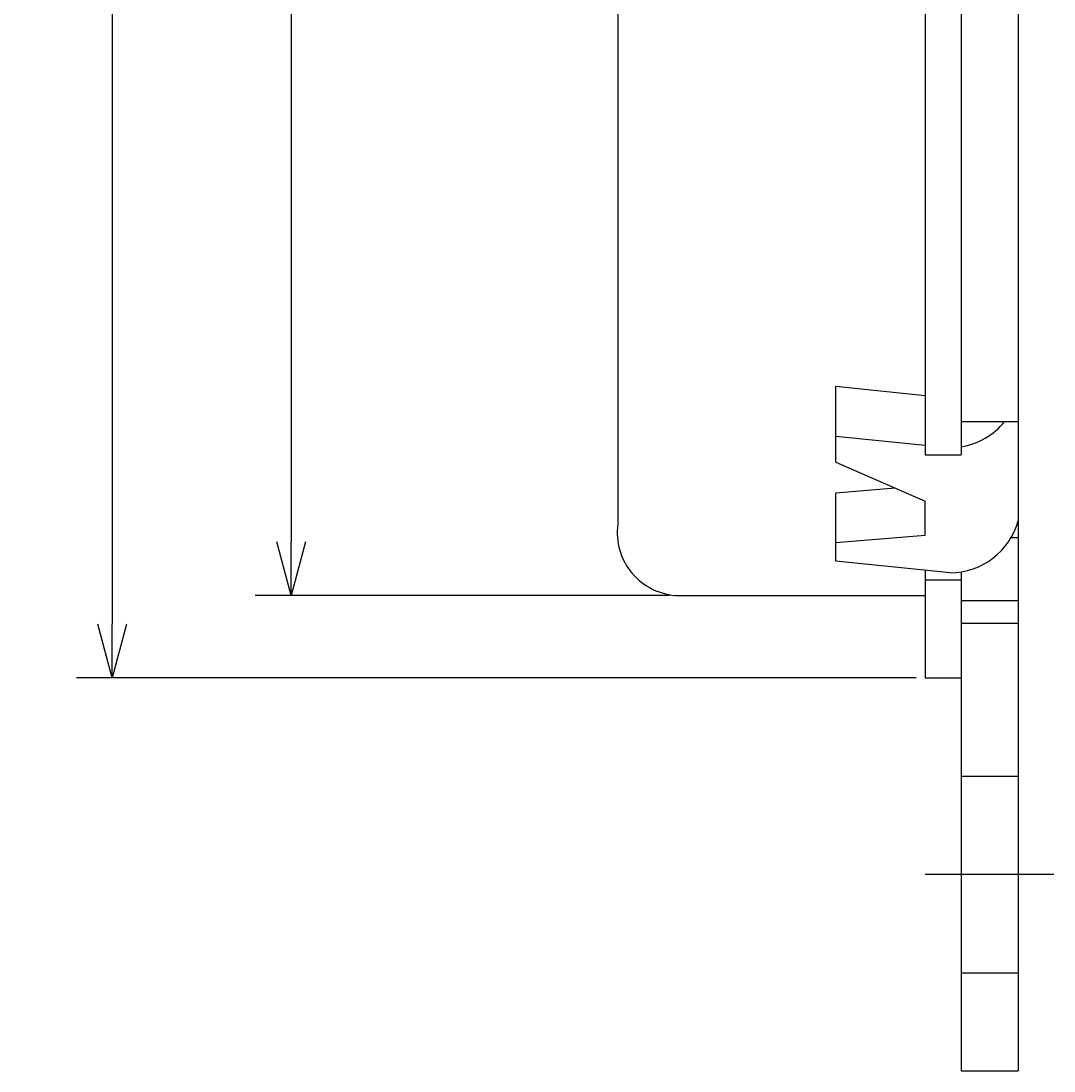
# Model space of a CAD drawing. Extents: x 57 to 183, y -13 to 97.
# Tile 5 of 10: x 152 to 181, y -12 to 17. Entities that reach past the tile are written whole.
import ezdxf

# ---------------------------------------------------------------- set-up
doc = ezdxf.new("R2010")
doc.units = 0
doc.linetypes.add('CENTER', pattern=[50.8, 31.75, -6.35, 6.35, -6.35])
doc.linetypes.add('HIDDEN', pattern=[9.525, 6.35, -3.175])
doc.layers.get('0').update_dxf_attribs({"linetype": 'CONTINUOUS'})
doc.layers.get('DEFPOINTS').update_dxf_attribs({"linetype": 'CONTINUOUS'})
for name, color, linetype in [('18-0-CON', 3, 'CONTINUOUS'), ('18-1-HID', 4, 'HIDDEN'), ('18-2-SEN', 1, 'CENTER'), ('35-0-CON', 7, 'CONTINUOUS')]:
    doc.layers.add(name, color=color, linetype=linetype)
doc.styles.add('DIMENSION', font='isocp.shx', dxfattribs={"bigfont": 'bigfont.shx'})
doc.dimstyles.get("Standard").update_dxf_attribs({"dimtxt": 0.18, "dimasz": 0.18, "dimexe": 0.18, "dimexo": 0.0625, "dimgap": 0.09, "dimtad": 0, "dimtih": 1, "dimtoh": 1, "dimzin": 0, "dimcen": 0.09, "dimazin": 3, "dimtfac": 1, "dimtofl": 0, "dimtmove": 0, "dimatfit": 3})

# ---------------------------------------------------------------- blocks, each defined once
blk = doc.blocks.new('_OPEN30')
at = {"color": 0, "linetype": 'BYBLOCK'}
for p, q in [((-1, 0.268), (0, 0)), ((0, 0), (-1, -0.268)), ((0, 0), (-1, 0))]:
    blk.add_line(p, q, dxfattribs=at)
blk = doc.blocks.new('*U174')
at = {"layer": '35-0-CON', "color": 161, "style": 'DIMENSION'}
for s, p in [('52.4', (159.75, 25.737)), ('∅', (159.75, 23.712))]:
    blk.add_text(s, height=2.25, rotation=90, dxfattribs=at).set_placement(p)
blk = doc.blocks.new('*D173')
at = {"layer": '18-0-CON', "color": 161}
for p, q in [((170.586, 53.737), (159, 53.737)), ((160, 52.237), (160, 2.837)), ((170.586, 1.337), (159, 1.337))]:
    blk.add_line(p, q, dxfattribs=at)
at = {"layer": 'DEFPOINTS', "color": 0}
for p in [(170.836, 53.737), (160, 1.337), (170.836, 1.337)]:
    blk.add_point(p, dxfattribs=at)
at = {"layer": '18-0-CON', "color": 161, "xscale": 1.500000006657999, "yscale": 1.500000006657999, "zscale": 1.500000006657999}
for p, rotation in [((160, 53.737), 90), ((160, 1.337), 270)]:
    blk.add_blockref('_OPEN30', p, dxfattribs=dict(at, rotation=rotation))
at = {"layer": '35-0-CON'}
blk.add_blockref('*U174', (0, 0), dxfattribs=at)
blk = doc.blocks.new('*U176')
at = {"layer": '35-0-CON', "color": 161, "style": 'DIMENSION'}
for s, p in [('57', (154.75, 26.974)), ('∅', (154.75, 24.949))]:
    blk.add_text(s, height=2.25, rotation=90, dxfattribs=at).set_placement(p)
blk = doc.blocks.new('*D175')
at = {"layer": '18-0-CON', "color": 161}
for p, q in [((177.486, 56.037), (154, 56.037)), ((155, 54.537), (155, 0.537)), ((177.486, -0.963), (154, -0.963))]:
    blk.add_line(p, q, dxfattribs=at)
at = {"layer": 'DEFPOINTS', "color": 0}
for p in [(177.736, 56.037), (155, -0.963), (177.736, -0.963)]:
    blk.add_point(p, dxfattribs=at)
at = {"layer": '18-0-CON', "color": 161, "xscale": 1.500000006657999, "yscale": 1.500000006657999, "zscale": 1.500000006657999}
for p, rotation in [((155, 56.037), 90), ((155, -0.963), 270)]:
    blk.add_blockref('_OPEN30', p, dxfattribs=dict(at, rotation=rotation))
at = {"layer": '35-0-CON'}
blk.add_blockref('*U176', (0, 0), dxfattribs=at)

msp = doc.modelspace()

# ---------------------------------------------------------------- linework, layer by layer
at = {"layer": '18-1-HID'}
for p, q in [((178.736, -3.713), (180.336, -3.713)), ((178.736, -9.213), (180.336, -9.213))]:
    msp.add_line(p, q, dxfattribs=at)
at = {"layer": '18-2-SEN'}
msp.add_line((181.336, -6.463), (177.736, -6.463), dxfattribs=at)
at = {"layer": '35-0-CON'}
for p, q in [((180.336, 67.037), (180.336, -11.963)), ((169.136, 51.737), (169.136, 3.337)), ((177.736, 18.585), (177.736, 5.276)), ((178.736, 18.619), (178.736, 5.276)), ((175.236, 7.194), (177.736, 6.938)), ((175.236, 5.073), (175.236, 7.194)), ((178.736, 6.203), (180.336, 6.203)), ((175.236, 5.799), (177.736, 5.542)), ((175.236, 5.073), (177.736, 3.98)), ((177.736, 5.276), (178.736, 5.276)), ((175.236, 4.212), (176.894, 4.348)), ((175.236, 2.299), (175.236, 4.212)), ((177.736, 3.031), (177.736, 3.98)), ((175.236, 2.823), (177.736, 3.031)), ((180.135, 2.959), (180.336, 2.959)), ((178.436, 1.971), (175.236, 2.299)), ((177.736, 2.042), (177.736, -0.963)), ((177.736, 1.776), (178.736, 1.776)), ((178.736, 1.997), (178.736, -11.963)), ((170.836, 1.337), (177.736, 1.337)), ((178.736, 1.203), (180.336, 1.203)), ((178.736, 0.564), (180.336, 0.564)), ((177.736, -0.963), (178.736, -0.963)), ((178.736, -11.963), (180.336, -11.963))]:
    msp.add_line(p, q, dxfattribs=at)
for centre, radius, start, end in [((178.41, 7.47), 2, 279.387, 320.6651), ((170.883, 3.099), 1.763, 172.2589, 268.4702), ((178.41, 3.97), 2, 270.7507, 344.387)]:
    msp.add_arc(centre, radius, start, end, dxfattribs=at)

# ---------------------------------------------------------------- dimensions: what is measured, and where the dimension line sits
at = {"layer": '18-0-CON'}
for base, p1, p2, picture, middle in [((155, -0.963), (177.736, 56.037), (177.736, -0.963), '*D175', (153.625, 27.537)), ((160, 1.337), (170.836, 53.737), (170.836, 1.337), '*D173', (158.625, 27.537))]:
    dim = msp.add_linear_dim(base=base, p1=p1, p2=p2, angle=90, dimstyle='Standard', override={"dimscale": 0.5, "dimpost": '%%c<>', "dimtol": 0, "dimtp": 0.1, "dimtm": 0}, dxfattribs=at)
    dim.commit()
    dim.dimension.update_dxf_attribs({"geometry": picture, "text_midpoint": middle})

doc.saveas('drawing.dxf')
